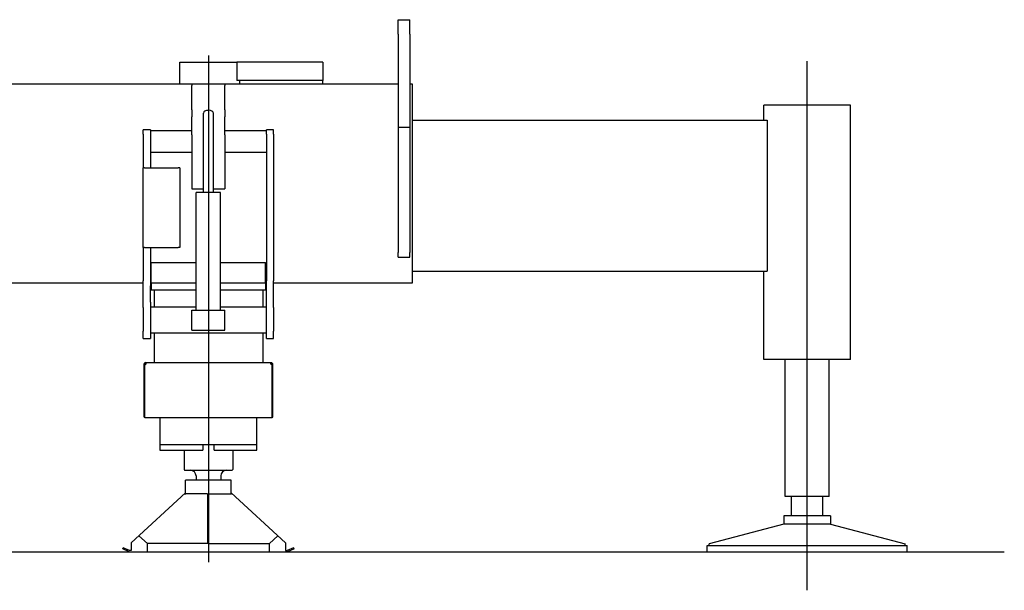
# Model space of a CAD drawing. Extents: x 17270 to 64146, y 4475 to 40036.
# Tile 20 of 53: x 24203 to 27646, y 5222 to 7216. Entities that reach past the tile are written whole.
import ezdxf

# ---------------------------------------------------------------- set-up
doc = ezdxf.new("R2010")
doc.units = 0
doc.layers.get('0').update_dxf_attribs({"linetype": 'CONTINUOUS'})

msp = doc.modelspace()

# ---------------------------------------------------------------- linework, layer by layer
at = {"color": 130, "linetype": 'Continuous'}
for p, q in [((25526.5, 7216), (25566.5, 7216)), ((25526.5, 7166), (25526.5, 7216)), ((25566.5, 7166), (25566.5, 7216)), ((25526.5, 7166), (25526.5, 6841)), ((25566.5, 7166), (25566.5, 6841)), ((24762.5, 7068), (24962.5, 7068)), ((24762.5, 6991), (24762.5, 7068)), ((24962.5, 7068), (24962.5, 7003)), ((24972.5, 7068), (24962.5, 7068)), ((25262.5, 7068), (24972.5, 7068)), ((25262.5, 7068), (25262.5, 7003)), ((26956.5, 5221.9), (26956.5, 7071.1)), ((24762.5, 6991), (22734.5, 6991)), ((25526.5, 6991), (24762.5, 6991)), ((24804.5, 6991), (24804.5, 6985.8)), ((24920.5, 6991), (24920.5, 6985.8)), ((24972.5, 7003), (24962.5, 7003)), ((24972.5, 6991), (24972.5, 7003)), ((24982.5, 7003), (24972.5, 7003)), ((25262.5, 7003), (24982.5, 7003)), ((25262.5, 6991), (25262.5, 7003)), ((25576.5, 6991), (25566.5, 6991)), ((25576.5, 6297), (25576.5, 6991)), ((24804.5, 6901.4), (24804.5, 6985.8)), ((24920.5, 6901.4), (24920.5, 6985.8)), ((24804.5, 6901.4), (24804.5, 6876.7)), ((24845, 6612), (24845, 6889.9)), ((24880, 6612), (24880, 6889.9)), ((24920.5, 6901.4), (24920.5, 6876.7)), ((26804.4, 6864.4), (26804.4, 6917)), ((26956.5, 6917), (26804.4, 6917)), ((27108.6, 6917), (26956.5, 6917)), ((27108.6, 6029), (27108.6, 6917)), ((24804.5, 6813.7), (24804.5, 6876.7)), ((24920.5, 6813.7), (24920.5, 6876.7)), ((25576.5, 6864.4), (26816.5, 6864.4)), ((26816.5, 6864.4), (26816.5, 6337)), ((24659.5, 6831), (24634.5, 6831)), ((24634.5, 6816), (24634.5, 6831)), ((24659.5, 6831), (24659.5, 6698.6)), ((24659.5, 6829.2), (24804.5, 6829.2)), ((24920.5, 6829.2), (25065.5, 6829.2)), ((25090.5, 6831), (25065.5, 6831)), ((25065.5, 6816), (25065.5, 6831)), ((25090.5, 6816), (25090.5, 6831)), ((25526.5, 6841), (25566.5, 6841)), ((25526.5, 6841), (25526.5, 6403)), ((25566.5, 6841), (25566.5, 6403)), ((24634.5, 6816), (24634.5, 6698.6)), ((24804.5, 6813.7), (24804.5, 6624.5)), ((24920.5, 6813.7), (24920.5, 6624.5)), ((25065.5, 6816), (25065.5, 6303.4)), ((25090.5, 6816), (25090.5, 6303.4)), ((24659.5, 6752.9), (24804.5, 6752.9)), ((24920.5, 6752.9), (25065.5, 6752.9)), ((24632.9, 6698.6), (24632.9, 6420.4)), ((24639.5, 6698.6), (24632.9, 6698.6)), ((24639.5, 6698.6), (24756.5, 6698.6)), ((24763.1, 6698.6), (24756.5, 6698.6)), ((24763.1, 6698.6), (24763.1, 6420.4)), ((24804.5, 6624.5), (24845, 6624.5)), ((24820, 6201), (24820, 6612)), ((24862.5, 6612), (24820, 6612)), ((24905, 6612), (24862.5, 6612)), ((24880, 6624.5), (24920.5, 6624.5)), ((24905, 6201), (24905, 6612)), ((24639.5, 6420.4), (24632.9, 6420.4)), ((24634.5, 6420.4), (24634.5, 6303.4)), ((24639.5, 6420.4), (24756.5, 6420.4)), ((24659.5, 6420.4), (24659.5, 6303.4)), ((24763.1, 6420.4), (24756.5, 6420.4)), ((25526.5, 6386), (25526.5, 6403)), ((25526.5, 6386), (25566.5, 6386)), ((25566.5, 6386), (25566.5, 6403)), ((24662.5, 6297), (24662.5, 6367)), ((24662.5, 6367), (24820, 6367)), ((24905, 6367), (25062.5, 6367)), ((25062.5, 6297), (25062.5, 6367)), ((25576.5, 6337), (26816.5, 6337)), ((26804.4, 6029), (26804.4, 6337)), ((24634.5, 6285.7), (24634.5, 6303.4)), ((24659.5, 6303.4), (24659.5, 6285.7)), ((25065.5, 6285.7), (25065.5, 6303.4)), ((25090.5, 6285.7), (25090.5, 6303.4)), ((22734.5, 6297), (24634.5, 6297)), ((24634.5, 6228.4), (24634.5, 6285.7)), ((24659.5, 6297), (24662.5, 6297)), ((24659.5, 6228.4), (24659.5, 6285.7)), ((24662.5, 6297), (24662.5, 6272)), ((24662.5, 6297), (24820, 6297)), ((24662.5, 6272), (24820, 6272)), ((24672.5, 6272), (24672.5, 6212)), ((24905, 6297), (25062.5, 6297)), ((24905, 6272), (25062.5, 6272)), ((25052.5, 6272), (25052.5, 6212)), ((25062.5, 6297), (25062.5, 6272)), ((25062.5, 6297), (25065.5, 6297)), ((25065.5, 6228.4), (25065.5, 6285.7)), ((25090.5, 6297), (25576.5, 6297)), ((25090.5, 6228.4), (25090.5, 6285.7)), ((24634.5, 6210.7), (24634.5, 6228.4)), ((24634.5, 6210.7), (24634.5, 6127)), ((24659.5, 6228.4), (24659.5, 6102)), ((24659.5, 6212), (24820, 6212)), ((24804.5, 6166), (24804.5, 6201)), ((24804.5, 6201), (24920.5, 6201)), ((24905, 6212), (25065.5, 6212)), ((24920.5, 6166), (24920.5, 6201)), ((25065.5, 6210.7), (25065.5, 6228.4)), ((25065.5, 6127), (25065.5, 6210.7)), ((25090.5, 6210.7), (25090.5, 6228.4)), ((25090.5, 6210.7), (25090.5, 6127)), ((24804.5, 6131), (24804.5, 6166)), ((24920.5, 6131), (24920.5, 6166)), ((24804.5, 6131), (24920.5, 6131)), ((24634.5, 6102), (24634.5, 6127)), ((24634.5, 6102), (24659.5, 6102)), ((24659.5, 6122), (25065.5, 6122)), ((24672.5, 6122), (24672.5, 6017.5)), ((25052.5, 6122), (25052.5, 6017.5)), ((25065.5, 6102), (25065.5, 6127)), ((25065.5, 6102), (25090.5, 6102)), ((25090.5, 6102), (25090.5, 6127)), ((26956.5, 6029), (26804.4, 6029)), ((26880, 5550), (26880, 6029)), ((27108.6, 6029), (26956.5, 6029)), ((27033, 5550), (27033, 6029)), ((27033, 5550), (26880, 5550))]:
    msp.add_line(p, q, dxfattribs=at)
at = {"color": 4, "linetype": 'Continuous'}
for p, q in [((24862.5, 7091), (24862.5, 5320.6)), ((24637.7, 5827.5), (24637.7, 6013.2)), ((24637.7, 6010.2), (24640, 6010.2)), ((24640, 5825.9), (24640, 6013.2)), ((24642, 6017.5), (25083, 6017.5)), ((24642, 6015.2), (24645, 6015.2)), ((24645, 6017.5), (24645, 6015.2)), ((25080, 6017.5), (25080, 6015.2)), ((25080, 6015.2), (25083, 6015.2)), ((25085, 5825.9), (25085, 6013.2)), ((25085, 6010.2), (25087.3, 6010.2)), ((25087.3, 5827.2), (25087.3, 6013.2)), ((24637.7, 5870), (24640, 5870)), ((24637.7, 5827.5), (24640, 5827.5)), ((24640, 5825.9), (25085, 5825.9)), ((24692.5, 5827.5), (24692.5, 5712.1)), ((25032.5, 5712.1), (25032.5, 5825.9)), ((25085, 5827.2), (25087.3, 5827.2)), ((24692.5, 5731.1), (25032.5, 5731.1)), ((24842.5, 5731.1), (24842.5, 5712.1)), ((24882.5, 5712.1), (24882.5, 5731.1)), ((24692.5, 5712.1), (24842.5, 5712.1)), ((24777.6, 5712.1), (24777.6, 5644.1)), ((24882.5, 5712.1), (25032.5, 5712.1)), ((24947.5, 5712.1), (24947.5, 5644.1)), ((24777.5, 5644.1), (24779, 5641.5)), ((24779, 5641.5), (24946, 5641.5)), ((24819.5, 5621.5), (24819.5, 5606.5)), ((24905.5, 5621.5), (24905.5, 5606.5)), ((24947.5, 5644.1), (24946, 5641.5)), ((24942.5, 5606.5), (24782.5, 5606.5)), ((24782.5, 5556.5), (24782.5, 5606.5)), ((24942.5, 5556.5), (24942.5, 5606.5)), ((24592.5, 5387.5), (24782.5, 5562.7)), ((24858, 5559.5), (24782.5, 5559.5)), ((24861, 5557.3), (24858, 5559.5)), ((24861, 5385.5), (24861, 5557.3)), ((24861, 5556.5), (24864, 5556.5)), ((24864, 5557.3), (24867, 5559.5)), ((24864, 5385.5), (24864, 5557.3)), ((24867, 5559.5), (24942.5, 5559.5)), ((25132.5, 5387.5), (24942.5, 5562.7)), ((26901.5, 5482), (26901.5, 5550)), ((27011.5, 5482), (27011.5, 5550)), ((27038.4, 5482), (26874.6, 5482)), ((26874.6, 5482), (26874.6, 5453)), ((27038.4, 5482), (27038.4, 5453)), ((26874.6, 5453), (26613.6, 5384)), ((27038.4, 5453), (26874.6, 5453)), ((27038.4, 5453), (27299.4, 5384)), ((24649.2, 5385.5), (24619.8, 5412.6)), ((25075.9, 5385.5), (25105.3, 5412.6)), ((24592.5, 5387.5), (24592.5, 5360.5)), ((24861, 5385.5), (24649.2, 5385.5)), ((24649.2, 5356), (24649.2, 5385.5)), ((24864, 5385.5), (25075.9, 5385.5)), ((25075.9, 5356), (25075.9, 5385.5)), ((25132.5, 5387.5), (25132.5, 5360.5)), ((26606.6, 5379), (27306.6, 5379)), ((26606.6, 5356), (26606.6, 5379)), ((26613.6, 5379.3), (26613.6, 5384)), ((27299.4, 5379.3), (27299.4, 5384)), ((27306.6, 5356), (27306.6, 5379)), ((24562.9, 5366.4), (24564.7, 5370.5)), ((24585.6, 5356), (24562.9, 5366.4)), ((24586.5, 5360.5), (24564.7, 5370.5)), ((24585.6, 5356), (25139.5, 5356)), ((24592.5, 5360.5), (24586.5, 5360.5)), ((25132.5, 5360.5), (25138.5, 5360.5)), ((25160.4, 5370.5), (25138.5, 5360.5)), ((25162.2, 5366.4), (25139.5, 5356)), ((25162.2, 5366.4), (25160.4, 5370.5)), ((26606.6, 5356), (27306.6, 5356))]:
    msp.add_line(p, q, dxfattribs=at)
at = {"color": 104, "linetype": 'Continuous'}
msp.add_line((17269.6, 5356), (27645.9, 5356), dxfattribs=at)
at = {"color": 4, "linetype": 'Continuous'}
for centre, radius, start, end in [((24642, 6013.2), 4.3, 89.9999, 180), ((24642, 6013.2), 2, 89.9998, 180), ((24640, 6015.2), 5, 270, 0), ((25085, 6015.2), 5, 180, 270), ((25083, 6013.2), 4.3, 0, 89.9999), ((25083, 6013.2), 2, 359.998, 90), ((24799.5, 5621.5), 20, 0, 90), ((24925.5, 5621.5), 20, 90, 180)]:
    msp.add_arc(centre, radius, start, end, dxfattribs=at)
at = {"color": 130, "linetype": 'Continuous'}
for major_axis, start_param, end_param in [((17.5, 0), 1.570805, 3.141611), ((17.5, 0), 1.570805, 3.141611), ((-17.5, 0), 3.141598, 4.712389), ((-17.5, 0), 3.141598, 4.712389)]:
    msp.add_ellipse((24862.5, 6889.9), major_axis=major_axis, ratio=0.538081, start_param=start_param, end_param=end_param, dxfattribs=at)

doc.saveas('drawing.dxf')
